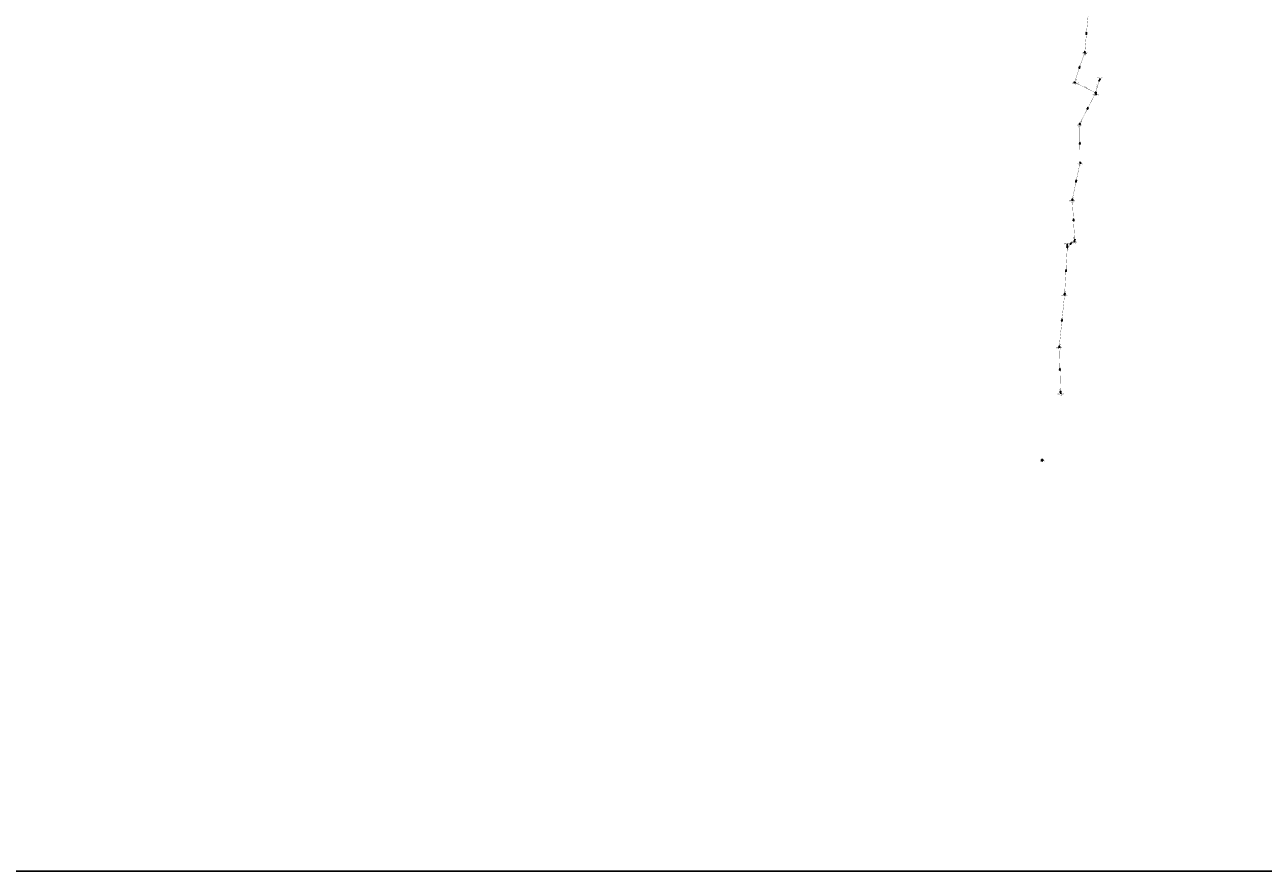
# Model space of a CAD drawing. Header units: metres. Extents: x 249000 to 255300, y 590580 to 596000.
# Tile 2 of 61: x 251417 to 252858, y 590580 to 591565. Entities that reach past the tile are written whole.
import ezdxf
from ezdxf.enums import TextEntityAlignment as Align
from ezdxf.lldxf.tags import DXFTag

# ---------------------------------------------------------------- set-up
doc = ezdxf.new("R2010")
doc.units = ezdxf.units.M
doc.header["$MEASUREMENT"] = 0
doc.linetypes.add('RI-VWA', pattern=[11, 5, -3, 0, -3])
doc.layers.get('0').update_dxf_attribs({"linetype": 'CONTINUOUS'})
doc.layers.add('B-WE-RI-DRUK-G', color=210, linetype='RI-PERS', lineweight=18)
doc.layers.add('B-WE-RI-VWA_TRANSPORTLEIDING-G', color=20, linetype='RI-VWA', lineweight=18)
for name, color, linetype in [('RIO-AFMETINGEN', 8, 'CONTINUOUS'), ('RIO-AFSCHOT', 7, 'CONTINUOUS'), ('RIO-BOK', 8, 'CONTINUOUS'), ('RIO-GROEP', 30, 'CONTINUOUS'), ('RIO-KNOOP', 7, 'CONTINUOUS'), ('RIO-KNOOPNAAM', 170, 'CONTINUOUS'), ('RIO-LEADER', 253, 'CONTINUOUS'), ('RIO-MAAIVELD', 104, 'CONTINUOUS')]:
    doc.layers.add(name, color=color, linetype=linetype)
doc.styles.add('RIO-TXT', font='isocp.shx')
tags = doc.linetypes.add('RI-PERS', pattern='A,7,-2,["P",Standard,S=1.8,R=0,X=-0.5,Y=-0.9],-2,7,-2,[102,NLCS.SHX,S=1,R=180,X=0,Y=0],-2', length=22).pattern_tags.tags
tags[6] = DXFTag(74, 10)

# ---------------------------------------------------------------- blocks, each defined once
blk = doc.blocks.new('K_PUN')
blk.add_lwpolyline([(0.5, 0.5), (-0.5, 0.5), (-0.5, -0.5), (0.5, -0.5)], close=True)
blk.add_solid([(-0.5, -0.5), (0.5, 0.5), (0.5, -0.5)])
at = {"style": 'RIO-TXT', "flags": 1}
blk.add_attdef('RIOLERINGSGEBIED', text='', height=1, dxfattribs=at).set_placement((0, 0), align=Align.CENTER)
blk.add_attdef('KNOOPNAAM', text='', height=1, dxfattribs=at).set_placement((0, 0), align=Align.TOP_CENTER)
blk = doc.blocks.new('K_FIC')
blk.add_circle((0, 0), 0.0625)
at = {"style": 'RIO-TXT', "flags": 1}
blk.add_attdef('RIOLERINGSGEBIED', text='', height=1, dxfattribs=at).set_placement((0, 0), align=Align.CENTER)
blk.add_attdef('KNOOPNAAM', text='', height=1, dxfattribs=at).set_placement((0, 0), align=Align.TOP_CENTER)
blk = doc.blocks.new('K_IPD')
blk.add_lwpolyline([(-0.496027, 0.307994), (0.503973, 0.307994), (0.003973, -0.558031)], close=True)
blk.add_solid([(-0.496027, 0.307994), (0.503973, 0.307994), (0.003973, -0.558031)])
at = {"style": 'RIO-TXT', "flags": 1}
blk.add_attdef('RIOLERINGSGEBIED', text='', height=1, dxfattribs=at).set_placement((0, 0), align=Align.CENTER)
blk.add_attdef('KNOOPNAAM', text='', height=1, dxfattribs=at).set_placement((0, 0), align=Align.TOP_CENTER)
blk = doc.blocks.new('L_VHR')
blk.add_lwpolyline([(-0.5, 0), (0.5, 0), (-0.5, 0.15), (-0.5, -0.15), (0.5, 0)])

msp = doc.modelspace()

# ---------------------------------------------------------------- linework, layer by layer
at = {"layer": 'B-WE-RI-DRUK-G', "const_width": 0.25}
msp.add_lwpolyline([(252662.736, 591485.76), (252638.032, 591497.728)], dxfattribs=at)
at = {"layer": 'B-WE-RI-VWA_TRANSPORTLEIDING-G', "const_width": 0.25}
for points in [[(252653.968, 591576.832), (252649.936, 591532.928)], [(252649.936, 591532.928), (252638.032, 591497.728)], [(252662.736, 591485.76), (252666.432, 591499.392)], [(252662.736, 591485.76), (252644.048, 591449.6)], [(252644.048, 591449.6), (252644.48, 591404.416)], [(252644.48, 591404.416), (252635.44, 591361.472)], [(252635.44, 591361.472), (252638.192, 591314.368)], [(252629.632, 591306.368), (252626.544, 591251.648)], [(252638.192, 591314.368), (252629.632, 591306.368)], [(252626.544, 591251.648), (252620.304, 591190.4)], [(252620.304, 591190.4), (252621.712, 591137.664)]]:
    msp.add_lwpolyline(points, dxfattribs=at)
at = {"layer": 'RIO-GROEP'}
msp.add_lwpolyline([(255300, 596000), (255300, 590579.968), (249000, 590579.968), (249000, 596000), (255300, 596000)], dxfattribs=at)
at = {"layer": 'RIO-LEADER'}
for p, q in [((252649.93, 591532.95), (252650.29, 591531.6065)), ((252638.03, 591497.75), (252639.6194, 591497.1161)), ((252666.44, 591499.38), (252668.4164, 591502.4358)), ((252662.74, 591485.75), (252663.2735, 591483.4216)), ((252644.05, 591449.58), (252644.41, 591448.2365)), ((252644.48, 591404.44), (252644.84, 591403.0965)), ((252635.44, 591361.47), (252635.8, 591360.1265)), ((252629.63, 591306.36), (252629.6295, 591310.135)), ((252638.19, 591314.38), (252638.1915, 591312.005)), ((252626.55, 591251.65), (252626.91, 591250.3065)), ((252620.31, 591190.42), (252620.67, 591189.0765)), ((252621.71, 591137.67), (252622.2435, 591135.3416)), ((252600.36, 591058.27), (252600.72, 591056.9265))]:
    msp.add_line(p, q, dxfattribs=at)

# ---------------------------------------------------------------- block references
at = {"layer": 'RIO-AFSCHOT', "xscale": 2, "yscale": 2, "zscale": 2}
for p, rotation in [((252651.95, 591554.895), 84.73229999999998), ((252643.98, 591515.35), 71.31400000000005), ((252653.395, 591467.665), 62.66710000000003), ((252644.265, 591427.01), 90.55480000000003), ((252639.96, 591382.955), 78.11150000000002), ((252636.815, 591337.925), 93.35099999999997), ((252633.91, 591310.37), 43.13019999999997), ((252628.09, 591279.005), 86.76909999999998), ((252623.43, 591221.035), 84.17249999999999), ((252621.01, 591164.045), 91.52920000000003)]:
    msp.add_blockref('L_VHR', p, dxfattribs=dict(at, rotation=rotation))
at = {"layer": 'RIO-KNOOP', "xscale": 1.25, "yscale": 1.25, "zscale": 1.25}
for name, p in [('K_IPD', (252649.936, 591532.928)), ('K_IPD', (252638.032, 591497.728)), ('K_FIC', (252666.432, 591499.392)), ('K_PUN', (252662.736, 591485.76)), ('K_IPD', (252644.048, 591449.6)), ('K_IPD', (252644.48, 591404.416)), ('K_IPD', (252635.44, 591361.472)), ('K_IPD', (252629.632, 591306.368)), ('K_IPD', (252638.192, 591314.368)), ('K_IPD', (252626.544, 591251.648)), ('K_IPD', (252620.304, 591190.4)), ('K_IPD', (252621.712, 591137.664)), ('K_PUN', (252600.352, 591058.24))]:
    msp.add_blockref(name, p, dxfattribs=at)

# ---------------------------------------------------------------- texts
at = {"layer": 'RIO-AFMETINGEN', "style": 'RIO-TXT'}
for s, rotation, p in [('ø B250', 84.7323, (252651.3657, 591553.0503)), ('ø B250', 71.314, (252642.9857, 591513.6908)), ('ø B250', 74.8049, (252663.7088, 591490.8457)), ('ø H75', 334.0999, (252649.1054, 591492.8246)), ('ø B250', 62.6671, (252652.1614, 591466.1745)), ('ø B250', 270.5548, (252644.6601, 591428.9041)), ('ø B250', 78.1115, (252639.1669, 591381.19)), ('ø B250', 273.351, (252637.1178, 591339.8362)), ('ø B250', 43.1302, (252632.2554, 591309.3714)), ('ø B200', 86.7691, (252627.5682, 591277.1409)), ('ø B200', 84.1725, (252622.8222, 591219.1969)), ('ø B200', 271.5292, (252621.3752, 591165.9458))]:
    msp.add_text(s, height=0.9, rotation=rotation, dxfattribs=at).set_placement(p)
at = {"layer": 'RIO-BOK', "style": 'RIO-TXT'}
for s, rotation, p in [('-1.05', 84.7323, (252651.3429, 591534.1261)), ('-1.05', 71.314, (252649.8607, 591528.7516)), ('-0.98', 71.314, (252639.6773, 591498.566)), ('-1.20', 62.6671, (252662.0381, 591481.6104)), ('-1.15', 62.6671, (252645.8013, 591450.1391)), ('-1.14', 270.5548, (252642.7633, 591448.2671)), ('-1.07', 270.5548, (252643.168, 591408.4271)), ('-1.10', 78.1115, (252644.9039, 591400.2632)), ('-1.05', 78.1115, (252636.9791, 591362.4753)), ('-1.05', 273.351, (252634.2189, 591360.0959)), ('-0.98', 43.1302, (252631.4674, 591306.3012)), ('-1.00', 43.1302, (252636.1569, 591310.7004)), ('-1.00', 273.351, (252636.6864, 591318.2986)), ('-0.98', 86.7691, (252630.671, 591302.295)), ('-0.92', 84.1725, (252627.4015, 591247.543)), ('-0.92', 86.7691, (252627.9202, 591252.8755)), ('-0.85', 84.1725, (252621.7343, 591191.5822)), ('-0.85', 271.5292, (252619.0458, 591189.0854)), ('-0.78', 271.5292, (252620.3352, 591141.6349))]:
    msp.add_text(s, height=0.9, rotation=rotation, dxfattribs=at).set_placement(p)
at = {"layer": 'RIO-KNOOPNAAM', "style": 'RIO-TXT'}
for s, p in [('60_148', (252646.465, 591530.8565)), ('60_149', (252635.7944, 591496.3661)), ('530_151', (252663.9539, 591501.6858)), ('530_150', (252658.811, 591482.6716)), ('60_151', (252640.585, 591447.4865)), ('60_152', (252641.015, 591402.3465)), ('60_153', (252631.975, 591359.3765)), ('60_155', (252625.8045, 591309.385)), ('60_154', (252634.3665, 591311.255)), ('60_156', (252623.085, 591249.5565)), ('60_157', (252616.845, 591188.3265)), ('60_158', (252618.4185, 591134.5916)), ('530_7', (252597.5325, 591056.1765))]:
    msp.add_text(s, height=1.5, dxfattribs=at).set_placement(p)
at = {"layer": 'RIO-MAAIVELD', "style": 'RIO-TXT'}
for s, p in [('-0.20', (252648.3775, 591529.4565)), ('-0.15', (252637.7069, 591494.9661)), ('-0.15', (252661.361, 591481.2716)), ('-0.15', (252642.4975, 591446.0865)), ('-0.15', (252642.9275, 591400.9465)), ('-0.15', (252633.8875, 591357.9765)), ('-0.15', (252627.717, 591307.985)), ('-0.15', (252636.279, 591309.855)), ('-0.15', (252624.9975, 591248.1565)), ('-0.10', (252618.7575, 591186.9265)), ('-0.05', (252620.331, 591133.1916))]:
    msp.add_text(s, height=0.9, dxfattribs=at).set_placement(p)

doc.saveas('drawing.dxf')
